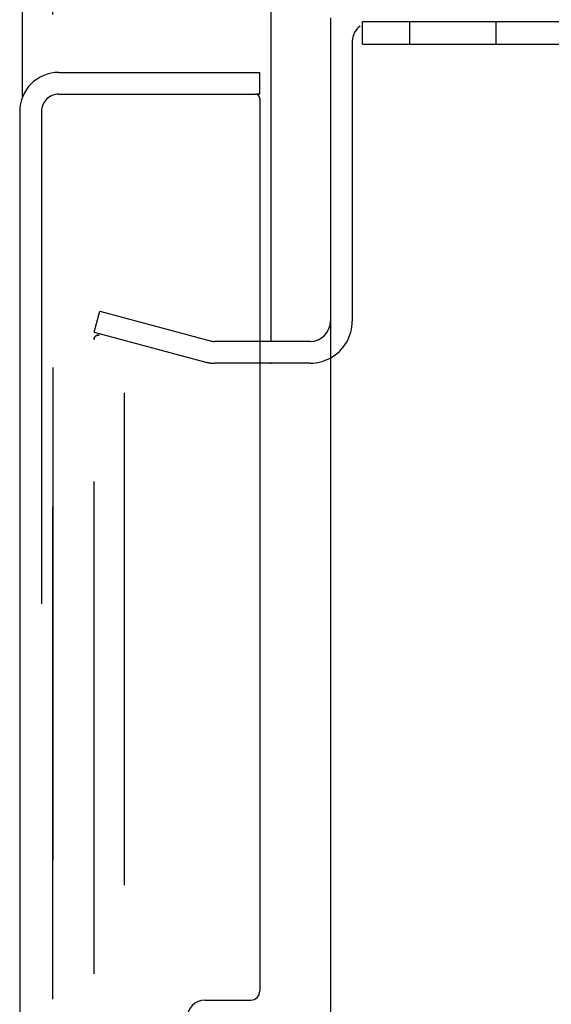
# Model space of a CAD drawing. Header units: inches. Extents: x 0 to 308, y 0 to 199.
# Tile 128 of 139: x 161.75 to 163.58, y 133.38 to 136.76. Entities that reach past the tile are written whole.
import ezdxf

# ---------------------------------------------------------------- set-up
doc = ezdxf.new("R2010")
doc.units = ezdxf.units.IN
doc.header["$LTSCALE"] = 16.920913
doc.header["$MEASUREMENT"] = 0
doc.linetypes.add('HIDDEN', pattern=[0.2, 0.1, -0.1])
doc.layers.get('0').update_dxf_attribs({"linetype": 'CONTINUOUS'})
for name, color, linetype in [('DEFAULT_2', 8, 'HIDDEN'), ('EXD_ENCLOSURE_DOOR_ASSEMBLY', 7, 'CONTINUOUS'), ('LEFT_OR_SECONDARY_DOOR_ASSEMBLY', 7, 'CONTINUOUS'), ('RIGHT_OR_MAIN_DOOR_ASSEMBLY', 7, 'CONTINUOUS')]:
    doc.layers.add(name, color=color, linetype=linetype)

msp = doc.modelspace()

# ---------------------------------------------------------------- linework, layer by layer
at = {"color": 3, "linetype": 'Continuous'}
for p, q in [((162.8211, 136.7708), (162.8211, 102.3968)), ((162.7511, 135.6588), (162.5781, 135.6588))]:
    msp.add_line(p, q, dxfattribs=at)
at = {"color": 7, "linetype": 'Continuous'}
msp.add_line((162.7511, 135.5838), (162.5781, 135.5838), dxfattribs=at)
at = {"color": 3, "linetype": 'Continuous'}
msp.add_arc((162.7511, 135.7288), 0.07, 270, 360, dxfattribs=at)
at = {"color": 7, "linetype": 'Continuous'}
msp.add_arc((162.7511, 135.7288), 0.145, 270, 298.6804, dxfattribs=at)
at = {"layer": 'DEFAULT_2', "color": 8, "linetype": 'HIDDEN'}
for p, q in [((162.0086, 62.4173), (162.0086, 142.2503)), ((162.1126, 142.2503), (162.1126, 62.4173)), ((162.9311, 136.6808), (162.9311, 136.7588)), ((162.9311, 136.7588), (164.8011, 136.7588)), ((163.0931, 136.7588), (163.0931, 136.6808)), ((163.3891, 136.7588), (163.3891, 136.6808)), ((162.8961, 136.6888), (162.8961, 135.7288)), ((162.9311, 136.6808), (164.8011, 136.6808)), ((162.0086, 135.6907), (162.028, 135.7632)), ((162.028, 135.7632), (162.4123, 135.6602)), ((162.0086, 135.6907), (162.3929, 135.5877)), ((162.5781, 135.6588), (162.4227, 135.6588)), ((162.5781, 135.5838), (162.4227, 135.5838))]:
    msp.add_line(p, q, dxfattribs=at)
for points in [[(162.0231, 135.6807), (162.0223, 135.6806), (162.0208, 135.6805), (162.0194, 135.6802), (162.018, 135.6797), (162.0167, 135.6791), (162.0154, 135.6784), (162.0142, 135.6775), (162.0131, 135.6765), (162.0121, 135.6754), (162.0112, 135.6742), (162.0104, 135.6729), (162.0098, 135.6716), (162.0093, 135.6701), (162.0089, 135.6687), (162.0087, 135.6672), (162.0086, 135.6657)], [(162.0086, 135.6657), (162.0086, 135.6663), (162.0087, 135.6669), (162.0087, 135.6675), (162.0088, 135.6681), (162.0089, 135.6687), (162.009, 135.6693), (162.0092, 135.6699), (162.0094, 135.6705)], [(162.0096, 135.6711), (162.0098, 135.6717), (162.0101, 135.6722), (162.0104, 135.6728), (162.0106, 135.6733)], [(162.011, 135.6739), (162.0113, 135.6744), (162.0117, 135.6749), (162.012, 135.6754), (162.0124, 135.6758), (162.0128, 135.6763), (162.0133, 135.6767), (162.0137, 135.6771), (162.0142, 135.6775), (162.0147, 135.6779), (162.0152, 135.6782), (162.0157, 135.6785), (162.0162, 135.6789), (162.0167, 135.6791), (162.0173, 135.6794), (162.0178, 135.6796), (162.0184, 135.6798)], [(162.019, 135.68), (162.0195, 135.6802), (162.0201, 135.6803), (162.0207, 135.6805), (162.0213, 135.6805)], [(162.0219, 135.6806), (162.0225, 135.6806), (162.0231, 135.6807)], [(162.0266, 135.6802), (162.0252, 135.6805), (162.0238, 135.6806), (162.0231, 135.6807)], [(162.0237, 135.6806), (162.0243, 135.6806), (162.0249, 135.6805), (162.0255, 135.6805), (162.0261, 135.6803), (162.0266, 135.6802)]]:
    msp.add_lwpolyline(points, dxfattribs=at)
for centre, radius, start, end in [((162.9661, 136.6888), 0.07, 128.7549, 180), ((162.7511, 135.7288), 0.145, 298.6804, 360), ((162.4227, 135.6988), 0.04, 255, 270), ((162.4227, 135.6988), 0.115, 255, 270)]:
    msp.add_arc(centre, radius, start, end, dxfattribs=at)
at = {"layer": 'EXD_ENCLOSURE_DOOR_ASSEMBLY', "color": 3, "linetype": 'Continuous'}
for p, q in [((161.8881, 136.5838), (162.5781, 136.5838)), ((162.5781, 136.4938), (162.5781, 133.4253)), ((161.7531, 136.4488), (161.7531, 132.5863)), ((162.3901, 133.3943), (162.5471, 133.3943))]:
    msp.add_line(p, q, dxfattribs=at)
at = {"layer": 'EXD_ENCLOSURE_DOOR_ASSEMBLY', "color": 7, "linetype": 'Continuous'}
for q in [(162.5781, 136.5838), (162.5631, 136.5088)]:
    msp.add_line((162.5781, 136.5088), q, dxfattribs=at)
at = {"layer": 'EXD_ENCLOSURE_DOOR_ASSEMBLY', "color": 8, "linetype": 'HIDDEN'}
for p, q in [((161.8881, 136.5088), (162.5631, 136.5088)), ((161.8281, 136.4488), (161.8281, 102.7188))]:
    msp.add_line(p, q, dxfattribs=at)
at = {"layer": 'EXD_ENCLOSURE_DOOR_ASSEMBLY', "color": 3, "linetype": 'Continuous'}
for centre, radius, start, end in [((161.8881, 136.4488), 0.135, 90, 180), ((162.5631, 136.4938), 0.015, 0, 90), ((162.3901, 133.3323), 0.062, 90, 180), ((162.5471, 133.4253), 0.031, 270, 360)]:
    msp.add_arc(centre, radius, start, end, dxfattribs=at)
at = {"layer": 'EXD_ENCLOSURE_DOOR_ASSEMBLY', "color": 8, "linetype": 'HIDDEN'}
msp.add_arc((161.8881, 136.4488), 0.06, 90, 180, dxfattribs=at)
at = {"layer": 'LEFT_OR_SECONDARY_DOOR_ASSEMBLY', "color": 8, "linetype": 'HIDDEN'}
msp.add_line((161.8671, 142.3373), (161.8671, 62.3303), dxfattribs=at)
at = {"layer": 'RIGHT_OR_MAIN_DOOR_ASSEMBLY', "color": 3, "linetype": 'Continuous'}
for p, q in [((162.6171, 135.6588), (162.6171, 142.4598)), ((161.7631, 136.4998), (161.7631, 142.3373)), ((162.6171, 135.5818), (162.6171, 135.5838))]:
    msp.add_line(p, q, dxfattribs=at)
at = {"layer": 'RIGHT_OR_MAIN_DOOR_ASSEMBLY', "color": 8, "linetype": 'HIDDEN'}
msp.add_line((161.8671, 62.3303), (161.8671, 142.3373), dxfattribs=at)

doc.saveas('drawing.dxf')
